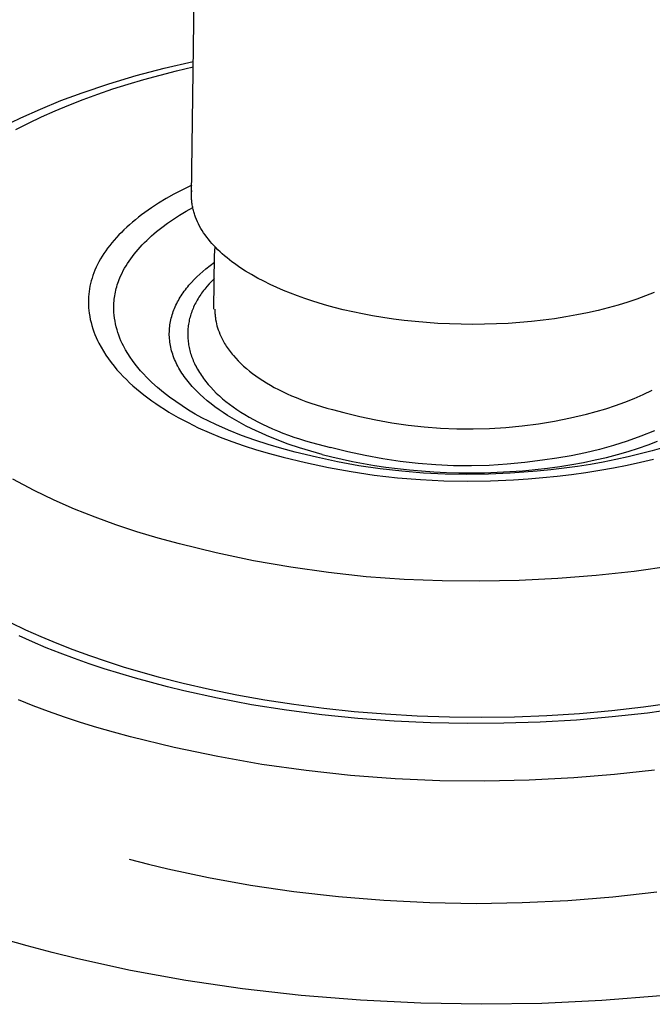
# Model space of a CAD drawing. Header units: millimetres. Extents: x -4170 to -1673, y 3725 to 5351.
# Tile 31 of 49: x -2312 to -2269, y 4890 to 4957. Entities that reach past the tile are written whole.
import ezdxf

# ---------------------------------------------------------------- set-up
doc = ezdxf.new("R2010")
doc.units = ezdxf.units.MM
doc.layers.add('Make2D$Visible$Curvas', color=7, linetype='Continuous')

msp = doc.modelspace()

# ---------------------------------------------------------------- linework, layer by layer
at = {"layer": 'Make2D$Visible$Curvas', "color": 250, "lineweight": -3, "true_color": 0x111111}
for p, q in [((-2299.955, 4945.426), (-2299.56, 4976.357)), ((-2303.732, 4953.553), (-2301.81, 4954.06)), ((-2302.102, 4953.596), (-2300.98, 4953.881)), ((-2301.81, 4954.06), (-2299.835, 4954.517)), ((-2300.98, 4953.881), (-2299.836, 4954.147)), ((-2305.598, 4952.996), (-2303.732, 4953.553)), ((-2304.268, 4952.979), (-2303.197, 4953.296)), ((-2303.197, 4953.296), (-2302.102, 4953.596)), ((-2307.402, 4952.39), (-2305.598, 4952.996)), ((-2306.34, 4952.296), (-2305.317, 4952.646)), ((-2305.317, 4952.646), (-2304.268, 4952.979)), ((-2308.849, 4951.85), (-2307.402, 4952.39)), ((-2308.31, 4951.55), (-2307.338, 4951.931)), ((-2307.338, 4951.931), (-2306.34, 4952.296)), ((-2311.586, 4950.678), (-2310.244, 4951.28)), ((-2310.244, 4951.28), (-2308.849, 4951.85)), ((-2309.254, 4951.155), (-2308.31, 4951.55)), ((-2312.237, 4950.366), (-2311.586, 4950.678)), ((-2311.057, 4950.323), (-2310.17, 4950.746)), ((-2310.17, 4950.746), (-2309.254, 4951.155)), ((-2311.913, 4949.886), (-2311.057, 4950.323)), ((-2299.933, 4947.138), (-2299.93, 4947.138)), ((-2299.939, 4946.098), (-2300.62, 4945.766)), ((-2301.693, 4945.18), (-2302.197, 4944.874)), ((-2301.167, 4945.477), (-2301.693, 4945.18)), ((-2300.62, 4945.766), (-2301.167, 4945.477)), ((-2299.955, 4945.43), (-2299.953, 4945.505)), ((-2299.955, 4945.354), (-2299.955, 4945.43)), ((-2299.954, 4945.279), (-2299.955, 4945.354)), ((-2299.952, 4945.204), (-2299.954, 4945.279)), ((-2299.953, 4945.505), (-2299.95, 4945.58)), ((-2299.948, 4945.128), (-2299.952, 4945.204)), ((-2299.95, 4945.58), (-2299.945, 4945.655)), ((-2299.945, 4945.655), (-2299.939, 4945.73)), ((-2302.679, 4944.56), (-2303.138, 4944.239)), ((-2302.197, 4944.874), (-2302.679, 4944.56)), ((-2300.331, 4944.324), (-2299.874, 4944.583)), ((-2299.942, 4945.052), (-2299.948, 4945.128)), ((-2299.935, 4944.976), (-2299.942, 4945.052)), ((-2299.926, 4944.901), (-2299.935, 4944.976)), ((-2299.916, 4944.825), (-2299.926, 4944.901)), ((-2299.905, 4944.749), (-2299.916, 4944.825)), ((-2299.892, 4944.673), (-2299.905, 4944.749)), ((-2299.877, 4944.597), (-2299.892, 4944.673)), ((-2299.861, 4944.521), (-2299.877, 4944.597)), ((-2299.844, 4944.445), (-2299.861, 4944.521)), ((-2303.573, 4943.91), (-2303.782, 4943.743)), ((-2303.358, 4944.075), (-2303.573, 4943.91)), ((-2303.138, 4944.239), (-2303.358, 4944.075)), ((-2301.191, 4943.785), (-2300.77, 4944.058)), ((-2300.77, 4944.058), (-2300.331, 4944.324)), ((-2299.825, 4944.368), (-2299.844, 4944.445)), ((-2299.804, 4944.292), (-2299.825, 4944.368)), ((-2299.782, 4944.216), (-2299.804, 4944.292)), ((-2299.759, 4944.14), (-2299.782, 4944.216)), ((-2299.734, 4944.064), (-2299.759, 4944.14)), ((-2299.707, 4943.988), (-2299.734, 4944.064)), ((-2299.679, 4943.912), (-2299.707, 4943.988)), ((-2299.619, 4943.76), (-2299.679, 4943.912)), ((-2304.372, 4943.233), (-2304.557, 4943.06)), ((-2304.182, 4943.405), (-2304.372, 4943.233)), ((-2303.985, 4943.575), (-2304.182, 4943.405)), ((-2303.782, 4943.743), (-2303.985, 4943.575)), ((-2302.161, 4943.077), (-2301.977, 4943.222)), ((-2301.977, 4943.222), (-2301.593, 4943.506)), ((-2301.593, 4943.506), (-2301.191, 4943.785)), ((-2299.552, 4943.609), (-2299.619, 4943.76)), ((-2299.479, 4943.458), (-2299.552, 4943.609)), ((-2299.401, 4943.307), (-2299.479, 4943.458)), ((-2299.316, 4943.157), (-2299.401, 4943.307)), ((-2299.226, 4943.008), (-2299.316, 4943.157)), ((-2305.072, 4942.532), (-2305.231, 4942.353)), ((-2304.906, 4942.709), (-2305.072, 4942.532)), ((-2304.735, 4942.885), (-2304.906, 4942.709)), ((-2304.557, 4943.06), (-2304.735, 4942.885)), ((-2303.01, 4942.335), (-2302.85, 4942.486)), ((-2302.85, 4942.486), (-2302.685, 4942.636)), ((-2302.685, 4942.636), (-2302.515, 4942.784)), ((-2302.515, 4942.784), (-2302.341, 4942.931)), ((-2302.341, 4942.931), (-2302.161, 4943.077)), ((-2299.13, 4942.859), (-2299.226, 4943.008)), ((-2299.028, 4942.711), (-2299.13, 4942.859)), ((-2298.92, 4942.564), (-2299.028, 4942.711)), ((-2298.806, 4942.417), (-2298.92, 4942.564)), ((-2305.668, 4941.81), (-2305.8, 4941.626)), ((-2305.529, 4941.992), (-2305.668, 4941.81)), ((-2305.383, 4942.173), (-2305.529, 4941.992)), ((-2305.231, 4942.353), (-2305.383, 4942.173)), ((-2303.597, 4941.72), (-2303.458, 4941.875)), ((-2303.458, 4941.875), (-2303.313, 4942.03)), ((-2303.313, 4942.03), (-2303.164, 4942.183)), ((-2303.164, 4942.183), (-2303.01, 4942.335)), ((-2298.687, 4942.272), (-2298.806, 4942.417)), ((-2298.562, 4942.128), (-2298.687, 4942.272)), ((-2298.432, 4941.984), (-2298.562, 4942.128)), ((-2298.296, 4941.842), (-2298.432, 4941.984)), ((-2298.38, 4941.316), (-2298.34, 4941.888)), ((-2298.155, 4941.702), (-2298.296, 4941.842)), ((-2306.044, 4941.256), (-2306.156, 4941.07)), ((-2305.926, 4941.442), (-2306.044, 4941.256)), ((-2305.8, 4941.626), (-2305.926, 4941.442)), ((-2304.099, 4941.088), (-2303.981, 4941.248)), ((-2303.981, 4941.248), (-2303.859, 4941.406)), ((-2303.859, 4941.406), (-2303.73, 4941.564)), ((-2303.73, 4941.564), (-2303.597, 4941.72)), ((-2298.429, 4937.645), (-2298.38, 4941.314)), ((-2298.008, 4941.562), (-2298.155, 4941.702)), ((-2297.857, 4941.424), (-2298.008, 4941.562)), ((-2297.7, 4941.287), (-2297.857, 4941.424)), ((-2297.539, 4941.152), (-2297.7, 4941.287)), ((-2297.372, 4941.018), (-2297.539, 4941.152)), ((-2306.449, 4940.505), (-2306.533, 4940.315)), ((-2306.359, 4940.694), (-2306.449, 4940.505)), ((-2306.261, 4940.882), (-2306.359, 4940.694)), ((-2306.156, 4941.07), (-2306.261, 4940.882)), ((-2304.513, 4940.443), (-2304.418, 4940.605)), ((-2304.418, 4940.605), (-2304.317, 4940.767)), ((-2304.317, 4940.767), (-2304.211, 4940.928)), ((-2304.211, 4940.928), (-2304.099, 4941.088)), ((-2298.987, 4940.396), (-2298.695, 4940.628)), ((-2298.695, 4940.628), (-2298.385, 4940.858)), ((-2297.201, 4940.886), (-2297.372, 4941.018)), ((-2297.025, 4940.755), (-2297.201, 4940.886)), ((-2296.845, 4940.626), (-2297.025, 4940.755)), ((-2296.981, 4940.729), (-2296.983, 4940.727)), ((-2296.66, 4940.499), (-2296.845, 4940.626)), ((-2296.278, 4940.251), (-2296.66, 4940.499)), ((-2306.671, 4939.953), (-2306.731, 4939.771)), ((-2306.605, 4940.134), (-2306.671, 4939.953)), ((-2306.533, 4940.315), (-2306.605, 4940.134)), ((-2304.837, 4939.785), (-2304.764, 4939.951)), ((-2304.764, 4939.951), (-2304.686, 4940.115)), ((-2304.686, 4940.115), (-2304.603, 4940.279)), ((-2304.603, 4940.279), (-2304.513, 4940.443)), ((-2299.78, 4939.666), (-2299.593, 4939.854)), ((-2299.593, 4939.854), (-2299.398, 4940.039)), ((-2299.398, 4940.039), (-2299.196, 4940.22)), ((-2299.196, 4940.22), (-2298.987, 4940.396)), ((-2295.879, 4940.009), (-2296.278, 4940.251)), ((-2295.466, 4939.776), (-2295.879, 4940.009)), ((-2306.871, 4939.222), (-2306.904, 4939.038)), ((-2306.83, 4939.405), (-2306.871, 4939.222)), ((-2306.784, 4939.588), (-2306.83, 4939.405)), ((-2306.731, 4939.771), (-2306.784, 4939.588)), ((-2305.082, 4939.06), (-2305.049, 4939.182)), ((-2305.049, 4939.182), (-2305.013, 4939.303)), ((-2305.013, 4939.303), (-2304.973, 4939.424)), ((-2304.973, 4939.424), (-2304.931, 4939.545)), ((-2304.931, 4939.545), (-2304.885, 4939.665)), ((-2304.885, 4939.665), (-2304.837, 4939.785)), ((-2300.293, 4939.08), (-2300.213, 4939.18)), ((-2300.213, 4939.18), (-2300.131, 4939.279)), ((-2300.131, 4939.279), (-2299.96, 4939.474)), ((-2299.96, 4939.474), (-2299.78, 4939.666)), ((-2298.907, 4939.201), (-2298.984, 4939.11)), ((-2298.747, 4939.38), (-2298.907, 4939.201)), ((-2298.578, 4939.558), (-2298.747, 4939.38)), ((-2298.399, 4939.733), (-2298.578, 4939.558)), ((-2295.039, 4939.551), (-2295.466, 4939.776)), ((-2295.419, 4939.74), (-2295.437, 4939.759)), ((-2294.599, 4939.333), (-2295.039, 4939.551)), ((-2294.147, 4939.125), (-2294.599, 4939.333)), ((-2293.684, 4938.925), (-2294.147, 4939.125)), ((-2306.968, 4938.484), (-2306.976, 4938.299)), ((-2306.953, 4938.669), (-2306.968, 4938.484)), ((-2306.932, 4938.854), (-2306.953, 4938.669)), ((-2306.904, 4939.038), (-2306.932, 4938.854)), ((-2305.203, 4938.45), (-2305.185, 4938.572)), ((-2305.185, 4938.572), (-2305.164, 4938.695)), ((-2305.164, 4938.695), (-2305.14, 4938.817)), ((-2305.14, 4938.817), (-2305.112, 4938.939)), ((-2305.112, 4938.939), (-2305.082, 4939.06)), ((-2300.787, 4938.358), (-2300.724, 4938.463)), ((-2300.724, 4938.463), (-2300.658, 4938.568)), ((-2300.658, 4938.568), (-2300.59, 4938.672)), ((-2300.59, 4938.672), (-2300.519, 4938.775)), ((-2300.519, 4938.775), (-2300.446, 4938.878)), ((-2300.446, 4938.878), (-2300.371, 4938.979)), ((-2300.371, 4938.979), (-2300.293, 4939.08)), ((-2299.454, 4938.464), (-2299.512, 4938.37)), ((-2299.394, 4938.558), (-2299.454, 4938.464)), ((-2299.331, 4938.651), (-2299.394, 4938.558)), ((-2299.267, 4938.744), (-2299.331, 4938.651)), ((-2299.199, 4938.836), (-2299.267, 4938.744)), ((-2299.13, 4938.928), (-2299.199, 4938.836)), ((-2299.058, 4939.019), (-2299.13, 4938.928)), ((-2298.984, 4939.11), (-2299.058, 4939.019)), ((-2298.263, 4938.466), (-2298.263, 4938.465)), ((-2298.263, 4938.466), (-2298.263, 4938.465)), ((-2293.212, 4938.734), (-2293.684, 4938.925)), ((-2292.732, 4938.552), (-2293.212, 4938.734)), ((-2292.244, 4938.379), (-2292.732, 4938.552)), ((-2269.024, 4938.568), (-2269.623, 4938.346)), ((-2268.451, 4938.799), (-2269.024, 4938.568)), ((-2306.976, 4938.299), (-2306.979, 4938.114)), ((-2306.979, 4938.114), (-2306.975, 4937.929)), ((-2306.975, 4937.929), (-2306.964, 4937.744)), ((-2305.249, 4937.836), (-2305.246, 4937.959)), ((-2305.246, 4937.636), (-2305.249, 4937.836)), ((-2305.246, 4937.959), (-2305.239, 4938.082)), ((-2305.239, 4938.082), (-2305.23, 4938.205)), ((-2305.23, 4938.205), (-2305.218, 4938.327)), ((-2305.218, 4938.327), (-2305.203, 4938.45)), ((-2301.112, 4937.71), (-2301.065, 4937.819)), ((-2301.065, 4937.819), (-2301.015, 4937.928)), ((-2301.015, 4937.928), (-2300.962, 4938.037)), ((-2300.962, 4938.037), (-2300.906, 4938.145)), ((-2300.906, 4938.145), (-2300.848, 4938.252)), ((-2300.848, 4938.252), (-2300.787, 4938.358)), ((-2299.812, 4937.799), (-2299.854, 4937.703)), ((-2299.768, 4937.895), (-2299.812, 4937.799)), ((-2299.721, 4937.991), (-2299.768, 4937.895)), ((-2299.673, 4938.086), (-2299.721, 4937.991)), ((-2299.622, 4938.181), (-2299.673, 4938.086)), ((-2299.568, 4938.276), (-2299.622, 4938.181)), ((-2299.512, 4938.37), (-2299.568, 4938.276)), ((-2291.75, 4938.215), (-2292.244, 4938.379)), ((-2291.251, 4938.06), (-2291.75, 4938.215)), ((-2290.748, 4937.913), (-2291.251, 4938.06)), ((-2290.241, 4937.776), (-2290.748, 4937.913)), ((-2270.899, 4937.934), (-2271.572, 4937.746)), ((-2270.249, 4938.135), (-2270.899, 4937.934)), ((-2269.623, 4938.346), (-2270.249, 4938.135)), ((-2306.964, 4937.744), (-2306.948, 4937.558)), ((-2306.948, 4937.558), (-2306.925, 4937.373)), ((-2306.925, 4937.373), (-2306.89, 4937.16)), ((-2306.89, 4937.16), (-2306.849, 4936.949)), ((-2305.236, 4937.437), (-2305.246, 4937.636)), ((-2305.219, 4937.238), (-2305.236, 4937.437)), ((-2305.195, 4937.039), (-2305.219, 4937.238)), ((-2301.336, 4937.039), (-2301.306, 4937.152)), ((-2301.306, 4937.152), (-2301.273, 4937.265)), ((-2301.273, 4937.265), (-2301.237, 4937.377)), ((-2301.237, 4937.377), (-2301.198, 4937.488)), ((-2301.198, 4937.488), (-2301.156, 4937.599)), ((-2301.156, 4937.599), (-2301.112, 4937.71)), ((-2300.057, 4937.119), (-2300.083, 4937.021)), ((-2300.029, 4937.217), (-2300.057, 4937.119)), ((-2299.998, 4937.314), (-2300.029, 4937.217)), ((-2299.966, 4937.412), (-2299.998, 4937.314)), ((-2299.931, 4937.509), (-2299.966, 4937.412)), ((-2299.893, 4937.606), (-2299.931, 4937.509)), ((-2299.854, 4937.703), (-2299.893, 4937.606)), ((-2298.364, 4937.644), (-2298.365, 4937.574)), ((-2298.365, 4937.574), (-2298.364, 4937.504)), ((-2298.364, 4937.504), (-2298.362, 4937.433)), ((-2298.362, 4937.433), (-2298.359, 4937.363)), ((-2298.359, 4937.363), (-2298.354, 4937.293)), ((-2298.354, 4937.293), (-2298.348, 4937.223)), ((-2298.348, 4937.223), (-2298.341, 4937.152)), ((-2298.341, 4937.152), (-2298.333, 4937.082)), ((-2289.62, 4937.62), (-2290.241, 4937.776)), ((-2288.977, 4937.472), (-2289.62, 4937.62)), ((-2288.313, 4937.334), (-2288.977, 4937.472)), ((-2287.63, 4937.206), (-2288.313, 4937.334)), ((-2286.928, 4937.089), (-2287.63, 4937.206)), ((-2274.466, 4937.125), (-2275.231, 4937.006)), ((-2273.716, 4937.259), (-2274.466, 4937.125)), ((-2272.983, 4937.408), (-2273.716, 4937.259)), ((-2272.267, 4937.57), (-2272.983, 4937.408)), ((-2271.572, 4937.746), (-2272.267, 4937.57)), ((-2306.849, 4936.949), (-2306.8, 4936.739)), ((-2306.8, 4936.739), (-2306.744, 4936.531)), ((-2306.744, 4936.531), (-2306.681, 4936.325)), ((-2305.164, 4936.842), (-2305.195, 4937.039)), ((-2305.126, 4936.646), (-2305.164, 4936.842)), ((-2305.082, 4936.451), (-2305.126, 4936.646)), ((-2305.03, 4936.258), (-2305.082, 4936.451)), ((-2301.452, 4936.35), (-2301.441, 4936.466)), ((-2301.441, 4936.466), (-2301.426, 4936.582)), ((-2301.426, 4936.582), (-2301.408, 4936.697)), ((-2301.408, 4936.697), (-2301.387, 4936.811)), ((-2301.387, 4936.811), (-2301.363, 4936.925)), ((-2301.363, 4936.925), (-2301.336, 4937.039)), ((-2300.177, 4936.528), (-2300.189, 4936.429)), ((-2300.163, 4936.627), (-2300.177, 4936.528)), ((-2300.146, 4936.726), (-2300.163, 4936.627)), ((-2300.127, 4936.824), (-2300.146, 4936.726)), ((-2300.106, 4936.923), (-2300.127, 4936.824)), ((-2300.083, 4937.021), (-2300.106, 4936.923)), ((-2298.333, 4937.082), (-2298.324, 4937.012)), ((-2298.324, 4937.012), (-2298.313, 4936.941)), ((-2298.313, 4936.941), (-2298.287, 4936.801)), ((-2298.287, 4936.801), (-2298.257, 4936.661)), ((-2298.257, 4936.661), (-2298.221, 4936.521)), ((-2298.221, 4936.521), (-2298.181, 4936.381)), ((-2286.208, 4936.983), (-2286.928, 4937.089)), ((-2285.472, 4936.889), (-2286.208, 4936.983)), ((-2284.721, 4936.808), (-2285.472, 4936.889)), ((-2283.957, 4936.741), (-2284.721, 4936.808)), ((-2283.181, 4936.687), (-2283.957, 4936.741)), ((-2282.395, 4936.649), (-2283.181, 4936.687)), ((-2281.601, 4936.625), (-2282.395, 4936.649)), ((-2280.801, 4936.617), (-2281.601, 4936.625)), ((-2279.998, 4936.624), (-2280.801, 4936.617)), ((-2279.194, 4936.648), (-2279.998, 4936.624)), ((-2278.39, 4936.687), (-2279.194, 4936.648)), ((-2277.59, 4936.743), (-2278.39, 4936.687)), ((-2276.795, 4936.815), (-2277.59, 4936.743)), ((-2276.008, 4936.903), (-2276.795, 4936.815)), ((-2275.231, 4937.006), (-2276.008, 4936.903)), ((-2306.681, 4936.325), (-2306.611, 4936.121)), ((-2306.611, 4936.121), (-2306.535, 4935.92)), ((-2306.535, 4935.92), (-2306.452, 4935.721)), ((-2304.972, 4936.067), (-2305.03, 4936.258)), ((-2304.908, 4935.878), (-2304.972, 4936.067)), ((-2304.837, 4935.691), (-2304.908, 4935.878)), ((-2301.468, 4936.001), (-2301.466, 4936.118)), ((-2301.467, 4935.884), (-2301.468, 4936.001)), ((-2301.463, 4935.767), (-2301.467, 4935.884)), ((-2301.466, 4936.118), (-2301.461, 4936.234)), ((-2301.461, 4936.234), (-2301.452, 4936.35)), ((-2300.214, 4936.031), (-2300.215, 4935.932)), ((-2300.215, 4935.932), (-2300.213, 4935.832)), ((-2300.211, 4936.131), (-2300.214, 4936.031)), ((-2300.213, 4935.832), (-2300.209, 4935.733)), ((-2300.206, 4936.23), (-2300.211, 4936.131)), ((-2300.199, 4936.33), (-2300.206, 4936.23)), ((-2300.189, 4936.429), (-2300.199, 4936.33)), ((-2298.181, 4936.381), (-2298.135, 4936.241)), ((-2298.135, 4936.241), (-2298.084, 4936.102)), ((-2298.084, 4936.102), (-2298.029, 4935.963)), ((-2298.029, 4935.963), (-2297.968, 4935.824)), ((-2297.968, 4935.824), (-2297.902, 4935.686)), ((-2306.452, 4935.721), (-2306.362, 4935.526)), ((-2306.362, 4935.526), (-2306.266, 4935.333)), ((-2306.266, 4935.333), (-2306.116, 4935.058)), ((-2304.759, 4935.507), (-2304.837, 4935.691)), ((-2304.675, 4935.326), (-2304.759, 4935.507)), ((-2304.585, 4935.148), (-2304.675, 4935.326)), ((-2304.444, 4934.891), (-2304.585, 4935.148)), ((-2301.455, 4935.649), (-2301.463, 4935.767)), ((-2301.444, 4935.532), (-2301.455, 4935.649)), ((-2301.43, 4935.414), (-2301.444, 4935.532)), ((-2301.413, 4935.296), (-2301.43, 4935.414)), ((-2301.392, 4935.178), (-2301.413, 4935.296)), ((-2301.368, 4935.06), (-2301.392, 4935.178)), ((-2300.209, 4935.733), (-2300.203, 4935.633)), ((-2300.203, 4935.633), (-2300.194, 4935.533)), ((-2300.194, 4935.533), (-2300.183, 4935.434)), ((-2300.183, 4935.434), (-2300.17, 4935.334)), ((-2300.17, 4935.334), (-2300.155, 4935.235)), ((-2300.155, 4935.235), (-2300.137, 4935.135)), ((-2300.137, 4935.135), (-2300.117, 4935.035)), ((-2297.902, 4935.686), (-2297.832, 4935.548)), ((-2297.832, 4935.548), (-2297.756, 4935.411)), ((-2297.756, 4935.411), (-2297.701, 4935.317)), ((-2297.701, 4935.317), (-2297.644, 4935.224)), ((-2297.644, 4935.224), (-2297.585, 4935.131)), ((-2297.585, 4935.131), (-2297.523, 4935.039)), ((-2306.116, 4935.058), (-2305.957, 4934.788)), ((-2305.957, 4934.788), (-2305.789, 4934.524)), ((-2305.789, 4934.524), (-2305.613, 4934.265)), ((-2304.296, 4934.638), (-2304.444, 4934.891)), ((-2304.138, 4934.391), (-2304.296, 4934.638)), ((-2301.341, 4934.942), (-2301.368, 4935.06)), ((-2301.31, 4934.824), (-2301.341, 4934.942)), ((-2301.276, 4934.706), (-2301.31, 4934.824)), ((-2301.239, 4934.588), (-2301.276, 4934.706)), ((-2301.198, 4934.47), (-2301.239, 4934.588)), ((-2301.154, 4934.352), (-2301.198, 4934.47)), ((-2300.117, 4935.035), (-2300.095, 4934.936)), ((-2300.095, 4934.936), (-2300.07, 4934.837)), ((-2300.07, 4934.837), (-2300.043, 4934.737)), ((-2300.043, 4934.737), (-2300.014, 4934.638)), ((-2300.014, 4934.638), (-2299.983, 4934.539)), ((-2299.983, 4934.539), (-2299.949, 4934.44)), ((-2299.949, 4934.44), (-2299.913, 4934.341)), ((-2297.523, 4935.039), (-2297.459, 4934.946)), ((-2297.459, 4934.946), (-2297.392, 4934.854)), ((-2297.392, 4934.854), (-2297.324, 4934.763)), ((-2297.324, 4934.763), (-2297.252, 4934.671)), ((-2297.252, 4934.671), (-2297.179, 4934.581)), ((-2297.179, 4934.581), (-2297.103, 4934.49)), ((-2297.103, 4934.49), (-2296.945, 4934.31)), ((-2305.613, 4934.265), (-2305.428, 4934.013)), ((-2305.428, 4934.013), (-2305.234, 4933.766)), ((-2305.234, 4933.766), (-2305.033, 4933.527)), ((-2303.973, 4934.149), (-2304.138, 4934.391)), ((-2303.8, 4933.913), (-2303.973, 4934.149)), ((-2303.619, 4933.683), (-2303.8, 4933.913)), ((-2301.107, 4934.234), (-2301.154, 4934.352)), ((-2301.056, 4934.116), (-2301.107, 4934.234)), ((-2301.002, 4933.999), (-2301.056, 4934.116)), ((-2300.945, 4933.882), (-2301.002, 4933.999)), ((-2300.884, 4933.765), (-2300.945, 4933.882)), ((-2300.82, 4933.648), (-2300.884, 4933.765)), ((-2299.913, 4934.341), (-2299.875, 4934.243)), ((-2299.875, 4934.243), (-2299.835, 4934.144)), ((-2299.835, 4934.144), (-2299.792, 4934.046)), ((-2299.792, 4934.046), (-2299.747, 4933.948)), ((-2299.747, 4933.948), (-2299.7, 4933.85)), ((-2299.7, 4933.85), (-2299.65, 4933.752)), ((-2299.544, 4933.558), (-2299.671, 4933.792)), ((-2296.945, 4934.31), (-2296.777, 4934.133)), ((-2296.777, 4934.133), (-2296.599, 4933.957)), ((-2296.599, 4933.957), (-2296.413, 4933.783)), ((-2296.413, 4933.783), (-2296.217, 4933.611)), ((-2305.033, 4933.527), (-2304.823, 4933.294)), ((-2304.823, 4933.294), (-2304.607, 4933.068)), ((-2303.43, 4933.459), (-2303.619, 4933.683)), ((-2303.234, 4933.241), (-2303.43, 4933.459)), ((-2303.031, 4933.03), (-2303.234, 4933.241)), ((-2300.753, 4933.532), (-2300.82, 4933.648)), ((-2300.683, 4933.416), (-2300.753, 4933.532)), ((-2300.609, 4933.3), (-2300.683, 4933.416)), ((-2300.533, 4933.185), (-2300.609, 4933.3)), ((-2300.452, 4933.071), (-2300.533, 4933.185)), ((-2299.65, 4933.752), (-2299.598, 4933.655)), ((-2299.598, 4933.655), (-2299.544, 4933.558)), ((-2299.544, 4933.558), (-2299.484, 4933.454)), ((-2299.484, 4933.454), (-2299.421, 4933.35)), ((-2299.421, 4933.35), (-2299.355, 4933.247)), ((-2299.355, 4933.247), (-2299.287, 4933.144)), ((-2299.287, 4933.144), (-2299.216, 4933.042)), ((-2296.217, 4933.611), (-2296.012, 4933.442)), ((-2296.012, 4933.442), (-2295.797, 4933.275)), ((-2295.797, 4933.275), (-2295.574, 4933.111)), ((-2295.574, 4933.111), (-2295.341, 4932.949)), ((-2304.607, 4933.068), (-2304.395, 4932.855)), ((-2304.395, 4932.855), (-2304.174, 4932.644)), ((-2304.174, 4932.644), (-2303.944, 4932.435)), ((-2303.944, 4932.435), (-2303.706, 4932.228)), ((-2302.652, 4932.67), (-2303.031, 4933.03)), ((-2302.262, 4932.322), (-2302.652, 4932.67)), ((-2300.369, 4932.956), (-2300.452, 4933.071)), ((-2300.283, 4932.843), (-2300.369, 4932.956)), ((-2300.193, 4932.729), (-2300.283, 4932.843)), ((-2300.101, 4932.617), (-2300.193, 4932.729)), ((-2300.005, 4932.504), (-2300.101, 4932.617)), ((-2299.906, 4932.393), (-2300.005, 4932.504)), ((-2299.216, 4933.042), (-2299.143, 4932.94)), ((-2299.143, 4932.94), (-2299.067, 4932.838)), ((-2299.067, 4932.838), (-2298.988, 4932.737)), ((-2298.988, 4932.737), (-2298.907, 4932.636)), ((-2298.907, 4932.636), (-2298.823, 4932.536)), ((-2298.823, 4932.536), (-2298.647, 4932.336)), ((-2295.341, 4932.949), (-2295.098, 4932.79)), ((-2295.098, 4932.79), (-2294.847, 4932.634)), ((-2294.847, 4932.634), (-2294.586, 4932.48)), ((-2294.586, 4932.48), (-2294.316, 4932.33)), ((-2303.706, 4932.228), (-2303.46, 4932.023)), ((-2303.46, 4932.023), (-2303.205, 4931.82)), ((-2303.205, 4931.82), (-2302.941, 4931.619)), ((-2301.861, 4931.987), (-2302.262, 4932.322)), ((-2301.449, 4931.666), (-2301.861, 4931.987)), ((-2299.804, 4932.282), (-2299.906, 4932.393)), ((-2299.592, 4932.062), (-2299.804, 4932.282)), ((-2299.368, 4931.845), (-2299.592, 4932.062)), ((-2299.132, 4931.631), (-2299.368, 4931.845)), ((-2298.647, 4932.336), (-2298.462, 4932.139)), ((-2298.462, 4932.139), (-2298.266, 4931.944)), ((-2298.266, 4931.944), (-2298.059, 4931.751)), ((-2298.059, 4931.751), (-2297.842, 4931.56)), ((-2294.316, 4932.33), (-2294.037, 4932.184)), ((-2294.037, 4932.184), (-2293.749, 4932.04)), ((-2293.749, 4932.04), (-2293.451, 4931.9)), ((-2293.451, 4931.9), (-2293.145, 4931.764)), ((-2293.145, 4931.764), (-2292.829, 4931.631)), ((-2269.812, 4931.57), (-2269.187, 4931.843)), ((-2269.187, 4931.843), (-2268.571, 4932.134)), ((-2302.941, 4931.619), (-2302.669, 4931.42)), ((-2302.669, 4931.42), (-2302.388, 4931.224)), ((-2302.388, 4931.224), (-2302.1, 4931.031)), ((-2301.027, 4931.357), (-2301.449, 4931.666)), ((-2300.595, 4931.063), (-2301.027, 4931.357)), ((-2298.885, 4931.421), (-2299.132, 4931.631)), ((-2298.628, 4931.214), (-2298.885, 4931.421)), ((-2298.36, 4931.01), (-2298.628, 4931.214)), ((-2297.842, 4931.56), (-2297.615, 4931.372)), ((-2297.615, 4931.372), (-2297.378, 4931.187)), ((-2297.378, 4931.187), (-2297.13, 4931.004)), ((-2292.829, 4931.631), (-2292.504, 4931.502)), ((-2292.504, 4931.502), (-2292.17, 4931.378)), ((-2292.17, 4931.378), (-2291.827, 4931.257)), ((-2291.827, 4931.257), (-2291.475, 4931.14)), ((-2291.475, 4931.14), (-2291.113, 4931.028)), ((-2271.735, 4930.873), (-2271.087, 4931.086)), ((-2271.087, 4931.086), (-2270.446, 4931.318)), ((-2270.446, 4931.318), (-2269.812, 4931.57)), ((-2302.1, 4931.031), (-2301.802, 4930.84)), ((-2301.802, 4930.84), (-2301.497, 4930.652)), ((-2301.497, 4930.652), (-2301.183, 4930.467)), ((-2301.183, 4930.467), (-2300.861, 4930.284)), ((-2300.154, 4930.782), (-2300.595, 4931.063)), ((-2299.705, 4930.516), (-2300.154, 4930.782)), ((-2299.247, 4930.264), (-2299.705, 4930.516)), ((-2298.082, 4930.81), (-2298.36, 4931.01)), ((-2297.795, 4930.614), (-2298.082, 4930.81)), ((-2297.498, 4930.422), (-2297.795, 4930.614)), ((-2297.192, 4930.234), (-2297.498, 4930.422)), ((-2297.13, 4931.004), (-2296.872, 4930.825)), ((-2296.872, 4930.825), (-2296.604, 4930.648)), ((-2296.604, 4930.648), (-2296.326, 4930.475)), ((-2296.326, 4930.475), (-2296.037, 4930.305)), ((-2291.113, 4931.028), (-2290.743, 4930.92)), ((-2290.743, 4930.92), (-2290.364, 4930.817)), ((-2290.364, 4930.817), (-2289.578, 4930.625)), ((-2289.578, 4930.625), (-2288.497, 4930.354)), ((-2274.133, 4930.255), (-2273.049, 4930.51)), ((-2273.049, 4930.51), (-2272.389, 4930.681)), ((-2272.389, 4930.681), (-2271.735, 4930.873)), ((-2300.861, 4930.284), (-2300.193, 4929.928)), ((-2300.193, 4929.928), (-2299.493, 4929.584)), ((-2298.781, 4930.027), (-2299.247, 4930.264)), ((-2298.308, 4929.805), (-2298.781, 4930.027)), ((-2297.432, 4929.417), (-2298.308, 4929.805)), ((-2296.878, 4930.051), (-2297.192, 4930.234)), ((-2296.556, 4929.872), (-2296.878, 4930.051)), ((-2296.226, 4929.697), (-2296.556, 4929.872)), ((-2296.037, 4930.305), (-2295.738, 4930.138)), ((-2295.738, 4930.138), (-2295.429, 4929.975)), ((-2295.429, 4929.975), (-2295.11, 4929.816)), ((-2295.11, 4929.816), (-2294.78, 4929.66)), ((-2288.497, 4930.354), (-2287.408, 4930.121)), ((-2287.408, 4930.121), (-2286.311, 4929.925)), ((-2286.311, 4929.925), (-2285.209, 4929.766)), ((-2285.209, 4929.766), (-2284.101, 4929.645)), ((-2277.429, 4929.712), (-2276.325, 4929.855)), ((-2276.325, 4929.855), (-2275.226, 4930.036)), ((-2275.226, 4930.036), (-2274.133, 4930.255)), ((-2299.493, 4929.584), (-2298.761, 4929.254)), ((-2298.761, 4929.254), (-2297.997, 4928.937)), ((-2296.544, 4929.058), (-2297.432, 4929.417)), ((-2295.889, 4929.528), (-2296.226, 4929.697)), ((-2295.546, 4929.363), (-2295.889, 4929.528)), ((-2295.196, 4929.202), (-2295.546, 4929.363)), ((-2294.84, 4929.047), (-2295.196, 4929.202)), ((-2294.78, 4929.66), (-2294.441, 4929.509)), ((-2294.441, 4929.509), (-2294.091, 4929.362)), ((-2294.091, 4929.362), (-2293.731, 4929.219)), ((-2293.731, 4929.219), (-2293.361, 4929.08)), ((-2293.361, 4929.08), (-2292.981, 4928.946)), ((-2284.101, 4929.645), (-2282.991, 4929.561)), ((-2282.991, 4929.561), (-2281.878, 4929.515)), ((-2281.878, 4929.515), (-2280.764, 4929.508)), ((-2280.764, 4929.508), (-2279.65, 4929.538)), ((-2279.65, 4929.538), (-2278.538, 4929.606)), ((-2278.538, 4929.606), (-2277.429, 4929.712)), ((-2268.421, 4929.373), (-2269.342, 4929.01)), ((-2297.997, 4928.937), (-2297.202, 4928.636)), ((-2297.202, 4928.636), (-2296.377, 4928.349)), ((-2295.644, 4928.729), (-2296.544, 4929.058)), ((-2294.733, 4928.431), (-2295.644, 4928.729)), ((-2294.113, 4928.751), (-2294.84, 4929.047)), ((-2293.814, 4928.163), (-2294.733, 4928.431)), ((-2293.368, 4928.474), (-2294.113, 4928.751)), ((-2292.609, 4928.218), (-2293.368, 4928.474)), ((-2292.981, 4928.946), (-2292.591, 4928.817)), ((-2292.591, 4928.817), (-2292.19, 4928.692)), ((-2292.19, 4928.692), (-2291.78, 4928.572)), ((-2291.78, 4928.572), (-2291.36, 4928.458)), ((-2291.36, 4928.458), (-2290.489, 4928.244)), ((-2270.274, 4928.677), (-2271.218, 4928.377)), ((-2269.342, 4929.01), (-2270.274, 4928.677)), ((-2269.523, 4928.184), (-2268.853, 4928.416)), ((-2268.853, 4928.416), (-2268.211, 4928.658)), ((-2296.377, 4928.349), (-2295.522, 4928.079)), ((-2295.522, 4928.079), (-2294.636, 4927.825)), ((-2294.636, 4927.825), (-2293.722, 4927.589)), ((-2292.885, 4927.926), (-2293.814, 4928.163)), ((-2291.453, 4927.57), (-2292.885, 4927.926)), ((-2291.838, 4927.982), (-2292.609, 4928.218)), ((-2291.06, 4927.765), (-2291.838, 4927.982)), ((-2291.06, 4927.765), (-2290.39, 4927.595)), ((-2289.313, 4927.942), (-2290.489, 4928.244)), ((-2288.128, 4927.681), (-2289.313, 4927.942)), ((-2273.132, 4927.874), (-2274.101, 4927.671)), ((-2272.171, 4928.109), (-2273.132, 4927.874)), ((-2271.218, 4928.377), (-2272.171, 4928.109)), ((-2271.689, 4927.565), (-2270.943, 4927.758)), ((-2270.943, 4927.758), (-2270.22, 4927.964)), ((-2270.22, 4927.964), (-2269.523, 4928.184)), ((-2269.391, 4927.798), (-2270.216, 4927.598)), ((-2268.584, 4928.012), (-2269.391, 4927.798)), ((-2267.797, 4928.241), (-2268.584, 4928.012)), ((-2293.722, 4927.589), (-2292.184, 4927.207)), ((-2292.184, 4927.207), (-2290.635, 4926.874)), ((-2290.01, 4927.261), (-2291.453, 4927.57)), ((-2290.39, 4927.595), (-2289.697, 4927.435)), ((-2288.558, 4926.998), (-2290.01, 4927.261)), ((-2289.697, 4927.435), (-2288.982, 4927.285)), ((-2288.982, 4927.285), (-2288.245, 4927.145)), ((-2288.245, 4927.145), (-2287.488, 4927.018)), ((-2286.935, 4927.461), (-2288.128, 4927.681)), ((-2285.734, 4927.283), (-2286.935, 4927.461)), ((-2284.529, 4927.146), (-2285.734, 4927.283)), ((-2283.319, 4927.051), (-2284.529, 4927.146)), ((-2278.468, 4927.092), (-2279.679, 4927.019)), ((-2277.26, 4927.208), (-2278.468, 4927.092)), ((-2276.057, 4927.365), (-2277.26, 4927.208)), ((-2275.076, 4927.501), (-2276.057, 4927.365)), ((-2274.101, 4927.671), (-2275.076, 4927.501)), ((-2274.876, 4926.944), (-2274.053, 4927.075)), ((-2274.053, 4927.075), (-2273.247, 4927.223)), ((-2272.792, 4927.088), (-2273.678, 4926.949)), ((-2273.247, 4927.223), (-2272.458, 4927.386)), ((-2271.918, 4927.243), (-2272.792, 4927.088)), ((-2272.458, 4927.386), (-2271.689, 4927.565)), ((-2271.059, 4927.413), (-2271.918, 4927.243)), ((-2270.216, 4927.598), (-2271.059, 4927.413)), ((-2270.288, 4927.038), (-2269.384, 4927.236)), ((-2269.384, 4927.236), (-2268.497, 4927.451)), ((-2290.635, 4926.874), (-2289.076, 4926.592)), ((-2289.076, 4926.592), (-2287.508, 4926.361)), ((-2287.098, 4926.783), (-2288.558, 4926.998)), ((-2287.488, 4927.018), (-2286.711, 4926.903)), ((-2285.632, 4926.615), (-2287.098, 4926.783)), ((-2286.711, 4926.903), (-2285.917, 4926.802)), ((-2285.917, 4926.802), (-2285.107, 4926.714)), ((-2284.161, 4926.495), (-2285.632, 4926.615)), ((-2285.107, 4926.714), (-2284.282, 4926.642)), ((-2284.282, 4926.642), (-2283.445, 4926.584)), ((-2282.687, 4926.422), (-2284.161, 4926.495)), ((-2283.445, 4926.584), (-2282.597, 4926.543)), ((-2282.106, 4926.998), (-2283.319, 4927.051)), ((-2281.211, 4926.397), (-2282.687, 4926.422)), ((-2282.597, 4926.543), (-2281.741, 4926.518)), ((-2280.893, 4926.988), (-2282.106, 4926.998)), ((-2281.741, 4926.518), (-2280.878, 4926.51)), ((-2279.736, 4926.42), (-2281.211, 4926.397)), ((-2279.679, 4927.019), (-2280.893, 4926.988)), ((-2280.878, 4926.51), (-2280.012, 4926.52)), ((-2280.012, 4926.52), (-2279.145, 4926.547)), ((-2278.262, 4926.49), (-2279.736, 4926.42)), ((-2279.145, 4926.547), (-2278.279, 4926.591)), ((-2278.279, 4926.591), (-2277.416, 4926.653)), ((-2277.33, 4926.549), (-2278.262, 4926.49)), ((-2277.416, 4926.653), (-2276.56, 4926.733)), ((-2276.404, 4926.625), (-2277.33, 4926.549)), ((-2276.56, 4926.733), (-2275.712, 4926.83)), ((-2275.486, 4926.717), (-2276.404, 4926.625)), ((-2275.712, 4926.83), (-2274.876, 4926.944)), ((-2274.577, 4926.825), (-2275.486, 4926.717)), ((-2275.041, 4926.29), (-2274.065, 4926.406)), ((-2273.678, 4926.949), (-2274.577, 4926.825)), ((-2274.065, 4926.406), (-2273.1, 4926.539)), ((-2273.1, 4926.539), (-2272.148, 4926.689)), ((-2272.148, 4926.689), (-2271.21, 4926.855)), ((-2271.21, 4926.855), (-2270.288, 4927.038)), ((-2310.664, 4925.302), (-2312.131, 4926.091)), ((-2287.508, 4926.361), (-2285.934, 4926.18)), ((-2285.934, 4926.18), (-2284.355, 4926.051)), ((-2284.355, 4926.051), (-2282.772, 4925.973)), ((-2282.772, 4925.973), (-2281.188, 4925.946)), ((-2281.188, 4925.946), (-2279.603, 4925.971)), ((-2279.603, 4925.971), (-2278.021, 4926.046)), ((-2278.021, 4926.046), (-2277.02, 4926.11)), ((-2277.02, 4926.11), (-2276.026, 4926.191)), ((-2276.026, 4926.191), (-2275.041, 4926.29)), ((-2309.305, 4924.653), (-2310.664, 4925.302)), ((-2307.925, 4924.046), (-2309.305, 4924.653)), ((-2306.527, 4923.484), (-2307.925, 4924.046)), ((-2305.113, 4922.966), (-2306.527, 4923.484)), ((-2303.682, 4922.492), (-2305.113, 4922.966)), ((-2302.237, 4922.065), (-2303.682, 4922.492)), ((-2300.78, 4921.683), (-2302.237, 4922.065)), ((-2298.269, 4921.062), (-2300.78, 4921.683)), ((-2295.738, 4920.527), (-2298.269, 4921.062)), ((-2293.191, 4920.078), (-2295.738, 4920.527)), ((-2290.63, 4919.715), (-2293.191, 4920.078)), ((-2288.059, 4919.439), (-2290.63, 4919.715)), ((-2269.815, 4919.798), (-2272.39, 4919.516)), ((-2267.291, 4920.158), (-2269.815, 4919.798)), ((-2285.479, 4919.25), (-2288.059, 4919.439)), ((-2282.895, 4919.149), (-2285.479, 4919.25)), ((-2280.309, 4919.134), (-2282.895, 4919.149)), ((-2277.649, 4919.183), (-2280.309, 4919.134)), ((-2275.005, 4919.31), (-2277.649, 4919.183)), ((-2272.39, 4919.516), (-2275.005, 4919.31)), ((-2312.286, 4916.318), (-2311.266, 4915.832)), ((-2311.266, 4915.832), (-2310.217, 4915.364)), ((-2310.792, 4914.999), (-2311.698, 4915.403)), ((-2309.86, 4914.608), (-2310.792, 4914.999)), ((-2310.217, 4915.364), (-2309.14, 4914.914)), ((-2308.904, 4914.229), (-2309.86, 4914.608)), ((-2309.14, 4914.914), (-2308.038, 4914.482)), ((-2308.038, 4914.482), (-2306.913, 4914.07)), ((-2307.924, 4913.864), (-2308.904, 4914.229)), ((-2306.921, 4913.511), (-2307.924, 4913.864)), ((-2306.913, 4914.07), (-2305.767, 4913.678)), ((-2305.767, 4913.678), (-2304.604, 4913.305)), ((-2305.894, 4913.172), (-2306.921, 4913.511)), ((-2304.844, 4912.847), (-2305.894, 4913.172)), ((-2304.604, 4913.305), (-2303.424, 4912.952)), ((-2303.772, 4912.537), (-2304.844, 4912.847)), ((-2302.678, 4912.242), (-2303.772, 4912.537)), ((-2303.424, 4912.952), (-2302.231, 4912.619)), ((-2302.231, 4912.619), (-2300.516, 4912.182)), ((-2301.582, 4911.948), (-2302.678, 4912.242)), ((-2300.47, 4911.671), (-2301.582, 4911.948)), ((-2300.516, 4912.182), (-2298.73, 4911.773)), ((-2298.197, 4911.164), (-2300.47, 4911.671)), ((-2298.73, 4911.773), (-2296.877, 4911.396)), ((-2310.73, 4910.654), (-2311.747, 4911.059)), ((-2295.869, 4910.723), (-2298.197, 4911.164)), ((-2296.877, 4911.396), (-2294.959, 4911.054)), ((-2294.959, 4911.054), (-2292.981, 4910.751)), ((-2309.686, 4910.263), (-2310.73, 4910.654)), ((-2293.493, 4910.348), (-2295.869, 4910.723)), ((-2291.077, 4910.038), (-2293.493, 4910.348)), ((-2292.981, 4910.751), (-2290.949, 4910.488)), ((-2290.949, 4910.488), (-2288.867, 4910.269)), ((-2273.535, 4910.133), (-2271.338, 4910.327)), ((-2271.338, 4910.327), (-2269.168, 4910.575)), ((-2269.168, 4910.575), (-2267.032, 4910.876)), ((-2266.535, 4910.491), (-2268.898, 4910.158)), ((-2308.618, 4909.887), (-2309.686, 4910.263)), ((-2307.524, 4909.524), (-2308.618, 4909.887)), ((-2288.63, 4909.792), (-2291.077, 4910.038)), ((-2288.867, 4910.269), (-2286.742, 4910.096)), ((-2286.159, 4909.612), (-2288.63, 4909.792)), ((-2286.742, 4910.096), (-2284.582, 4909.972)), ((-2284.582, 4909.972), (-2282.394, 4909.898)), ((-2282.394, 4909.898), (-2280.186, 4909.876)), ((-2280.186, 4909.876), (-2277.968, 4909.908)), ((-2277.968, 4909.908), (-2275.748, 4909.993)), ((-2273.742, 4909.681), (-2276.207, 4909.539)), ((-2275.748, 4909.993), (-2273.535, 4910.133)), ((-2271.303, 4909.888), (-2273.742, 4909.681)), ((-2268.898, 4910.158), (-2271.303, 4909.888)), ((-2306.407, 4909.177), (-2307.524, 4909.524)), ((-2305.265, 4908.846), (-2306.407, 4909.177)), ((-2283.674, 4909.497), (-2286.159, 4909.612)), ((-2281.181, 4909.447), (-2283.674, 4909.497)), ((-2278.689, 4909.461), (-2281.181, 4909.447)), ((-2276.207, 4909.539), (-2278.689, 4909.461)), ((-2304.101, 4908.531), (-2305.265, 4908.846)), ((-2301.141, 4907.811), (-2304.101, 4908.531)), ((-2298.16, 4907.189), (-2301.141, 4907.811)), ((-2295.16, 4906.664), (-2298.16, 4907.189)), ((-2292.145, 4906.237), (-2295.16, 4906.664)), ((-2289.117, 4905.908), (-2292.145, 4906.237)), ((-2286.081, 4905.678), (-2289.117, 4905.908)), ((-2283.038, 4905.548), (-2286.081, 4905.678)), ((-2273.907, 4905.75), (-2276.948, 4905.584)), ((-2271.145, 4905.969), (-2273.907, 4905.75)), ((-2268.422, 4906.264), (-2271.145, 4905.969)), ((-2279.993, 4905.516), (-2283.038, 4905.548)), ((-2276.948, 4905.584), (-2279.993, 4905.516))]:
    msp.add_line(p, q, dxfattribs=at)
at = {"layer": 'Make2D$Visible$Curvas', "color": 29, "lineweight": -3, "true_color": 0x4d342b}
for p, q in [((-2299.951, 4945.725), (-2299.94, 4945.726)), ((-2295.405, 4939.744), (-2295.417, 4939.742)), ((-2304.197, 4900.215), (-2302.894, 4899.873)), ((-2302.894, 4899.873), (-2301.562, 4899.548)), ((-2301.562, 4899.548), (-2298.809, 4898.953)), ((-2298.809, 4898.953), (-2295.945, 4898.436)), ((-2295.945, 4898.436), (-2292.987, 4898.002)), ((-2292.987, 4898.002), (-2289.951, 4897.658)), ((-2289.951, 4897.658), (-2286.857, 4897.408)), ((-2274.32, 4897.394), (-2271.252, 4897.637)), ((-2271.252, 4897.637), (-2268.253, 4897.975)), ((-2286.857, 4897.408), (-2283.726, 4897.255)), ((-2283.726, 4897.255), (-2280.578, 4897.201)), ((-2280.578, 4897.201), (-2277.435, 4897.248)), ((-2277.435, 4897.248), (-2274.32, 4897.394)), ((-2311.146, 4894.298), (-2313.728, 4895.045)), ((-2309.447, 4893.849), (-2311.146, 4894.298)), ((-2307.705, 4893.421), (-2309.447, 4893.849)), ((-2304.101, 4892.637), (-2307.705, 4893.421)), ((-2300.35, 4891.955), (-2304.101, 4892.637)), ((-2296.475, 4891.384), (-2300.35, 4891.955)), ((-2292.497, 4890.93), (-2296.475, 4891.384)), ((-2288.442, 4890.6), (-2292.497, 4890.93)), ((-2267.984, 4890.903), (-2272.005, 4890.582)), ((-2284.336, 4890.398), (-2288.442, 4890.6)), ((-2280.209, 4890.327), (-2284.336, 4890.398)), ((-2276.089, 4890.389), (-2280.209, 4890.327)), ((-2272.005, 4890.582), (-2276.089, 4890.389))]:
    msp.add_line(p, q, dxfattribs=at)

doc.saveas('drawing.dxf')
